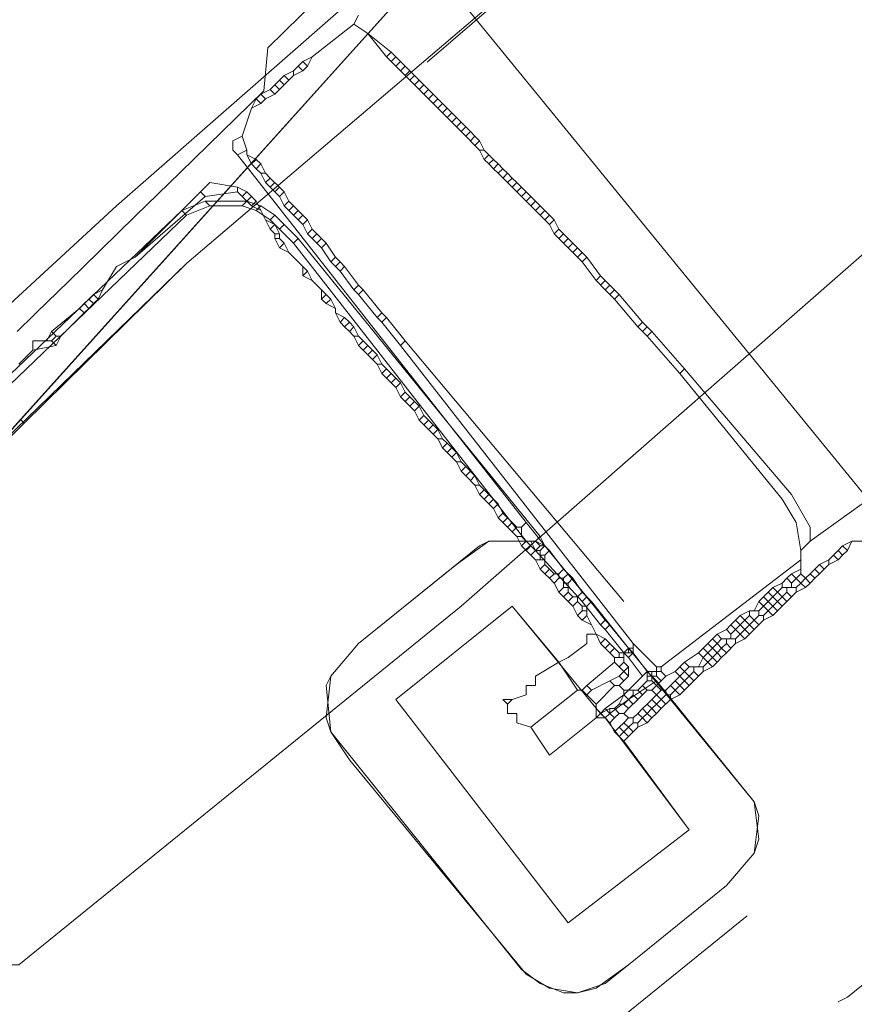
# Model space of a CAD drawing. Header units: metres. Extents: x 92810 to 93633, y 464687 to 465459.
# Tile 245 of 256: x 93341 to 93354, y 465153 to 465168. Entities that reach past the tile are written whole.
import ezdxf

# ---------------------------------------------------------------- set-up
doc = ezdxf.new("R2010")
doc.units = ezdxf.units.M
for name, color, linetype, lineweight, transparency in [('B-OI-KL-DATA_KPN-G', 90, 'SI_B_DATA_KPN', 18, 0.4), ('B-OI-KL-DATA_ZIGGO BV-G', 90, 'SI_B_DATA_ZIGGO', 18, 0.4), ('B-OI-KL-ET_LS_LIANDER-G', 190, 'SI_B_ET_LS_LIANDER', 18, 0.4), ('B-OI-KL-ET_MS_LIANDER-G', 130, 'SI_B_ET_MS_LIANDER', 18, 0.4), ('B-OI-KL-GAS_HD_LIANDER-G', 30, 'SI_B_GAS_HD_LIANDER', 18, 0.4), ('B-OI-KL-GAS_LD_LIANDER-G', 30, 'SI_B_GAS_LD_LIANDER', 18, 0.4), ('B-WE-KL-WATER-G', 170, 'KL-WATER-N', 18, 0.4), ('B-WE-KL-WATER_MANTELBUIS-G', 170, 'CONTINUOUS', 18, 0.4)]:
    doc.layers.add(name, color=color, linetype=linetype, lineweight=lineweight, transparency=transparency)
doc.styles.get("Standard").update_dxf_attribs({"font": 'isocp.shx'})
doc.linetypes.add('KL-WATER-N', pattern='A,7,-0.5,[168,NLCS.SHX,S=0.75,R=0,X=0.75,Y=0],-2', length=9.5)
doc.linetypes.add('SI_B_DATA_KPN', pattern='A,5,-2,["KPN",Standard,S=1.5,R=0,X=-0.51,Y=-0.75],-8', length=15)
doc.linetypes.add('SI_B_DATA_ZIGGO', pattern='A,5,-2,["ZIGGO",Standard,S=1.5,R=0,X=-0.51,Y=-0.75],-9', length=16)
doc.linetypes.add('SI_B_ET_LS_LIANDER', pattern='A,5,-2,["LI-LS",Standard,S=1.5,R=0,X=-0.51,Y=-0.75],-10', length=17)
doc.linetypes.add('SI_B_ET_MS_LIANDER', pattern='A,5,-2,["LI-MS",Standard,S=1.5,R=0,X=-0.51,Y=-0.75],-10', length=17)
doc.linetypes.add('SI_B_GAS_HD_LIANDER', pattern='A,5,-2,["LI-G-HD",Standard,S=1.5,R=0,X=-0.51,Y=-0.75],-11', length=18)
doc.linetypes.add('SI_B_GAS_LD_LIANDER', pattern='A,5,-2,["LI-G-LD",Standard,S=1.5,R=0,X=-0.51,Y=-0.75],-11', length=18)

msp = doc.modelspace()

# ---------------------------------------------------------------- linework, layer by layer
at = {"layer": 'B-OI-KL-DATA_KPN-G', "flags": 128}
for points in [[(93284.321, 465102.75), (93284.464, 465102.75), (93284.536, 465102.821), (93286.464, 465105.393), (93289.964, 465109.679), (93295.464, 465116.321), (93297.893, 465119.107), (93309.75, 465132.536), (93311.607, 465134.536), (93317.893, 465141.25), (93319.536, 465142.893), (93327.321, 465150.75), (93329.893, 465153.25), (93335.107, 465158.25), (93342.321, 465164.893), (93356.107, 465176.964), (93367.964, 465186.893)], [(93378.536, 465186.25), (93378.464, 465186.536), (93375.321, 465184.25), (93375.821, 465183.464), (93347.607, 465158.75), (93340.821, 465153.25), (93340.607, 465153.25), (93340.607, 465153.107), (93340.464, 465153.107)]]:
    msp.add_lwpolyline(points, dxfattribs=at)
at = {"layer": 'B-OI-KL-DATA_ZIGGO BV-G', "flags": 128}
for points in [[(93356.665, 465175.973), (93346.598, 465167.999), (93340.846, 465161.615)], [(93356.665, 465175.973), (93355.863, 465175.033), (93355.244, 465173.917), (93353.951, 465172.838), (93353.519, 465172.627), (93343.397, 465164.012), (93340.903, 465161.558)], [(93353.484, 465172.597), (93347.085, 465167.099)], [(93329.392, 465150.425), (93339.934, 465160.604), (93346.598, 465167.999)], [(93310.487, 465131.131), (93319.034, 465140.076), (93329.392, 465150.425), (93343.397, 465164.012)], [(93339.934, 465160.604), (93340.846, 465161.615)], [(93340.903, 465161.558), (93339.934, 465160.604)], [(93340.903, 465161.558), (93340.846, 465161.615)], [(93340.906, 465161.555), (93340.903, 465161.558)], [(93342.029, 465145.932), (93352, 465154)]]:
    msp.add_lwpolyline(points, dxfattribs=at)
at = {"layer": 'B-OI-KL-ET_LS_LIANDER-G'}
for p, q in [((93346.036, 465167.821), (93345.964, 465167.679)), ((93345.964, 465167.679), (93345.321, 465167.179)), ((93345.964, 465167.679), (93346.179, 465167.536)), ((93346.179, 465167.536), (93346.536, 465167.25)), ((93346.179, 465167.536), (93346.464, 465167.179)), ((93346.536, 465167.25), (93346.464, 465167.179)), ((93346.536, 465167.25), (93346.607, 465167.179)), ((93345.179, 465167.107), (93345.107, 465167.036)), ((93345.321, 465167.179), (93345.179, 465167.107)), ((93345.179, 465167.107), (93345.25, 465167.036)), ((93345.321, 465167.179), (93345.25, 465167.036)), ((93346.464, 465167.179), (93346.536, 465167.107)), ((93346.607, 465167.179), (93346.536, 465167.107)), ((93346.536, 465167.107), (93346.607, 465167.036)), ((93346.607, 465167.179), (93346.679, 465167.107)), ((93346.679, 465167.107), (93346.607, 465167.036)), ((93346.679, 465167.107), (93346.75, 465167.036)), ((93345.036, 465166.964), (93344.893, 465166.893)), ((93345.107, 465167.036), (93345.036, 465166.964)), ((93345.036, 465166.964), (93345.036, 465166.893)), ((93345.179, 465166.964), (93345.036, 465166.893)), ((93345.107, 465167.036), (93345.179, 465166.964)), ((93345.25, 465167.036), (93345.179, 465166.964)), ((93346.607, 465167.036), (93346.679, 465166.964)), ((93346.75, 465167.036), (93346.679, 465166.964)), ((93346.679, 465166.964), (93346.821, 465166.821)), ((93346.75, 465167.036), (93346.821, 465166.964)), ((93346.821, 465166.964), (93346.75, 465166.893)), ((93346.821, 465166.964), (93346.893, 465166.893)), ((93344.821, 465166.821), (93344.679, 465166.679)), ((93344.893, 465166.893), (93344.821, 465166.821)), ((93344.821, 465166.821), (93344.893, 465166.75)), ((93344.893, 465166.893), (93344.964, 465166.821)), ((93344.964, 465166.821), (93344.893, 465166.75)), ((93345.036, 465166.893), (93344.964, 465166.821)), ((93346.893, 465166.893), (93346.821, 465166.821)), ((93346.821, 465166.821), (93346.893, 465166.75)), ((93346.893, 465166.893), (93346.964, 465166.821)), ((93346.964, 465166.821), (93346.893, 465166.75)), ((93346.964, 465166.821), (93347.036, 465166.75)), ((93344.536, 465166.607), (93344.464, 465166.536)), ((93344.679, 465166.679), (93344.536, 465166.607)), ((93344.536, 465166.607), (93344.607, 465166.536)), ((93344.75, 465166.607), (93344.607, 465166.536)), ((93344.679, 465166.679), (93344.75, 465166.607)), ((93344.75, 465166.75), (93344.821, 465166.679)), ((93344.821, 465166.679), (93344.75, 465166.607)), ((93344.893, 465166.75), (93344.821, 465166.679)), ((93346.893, 465166.75), (93346.964, 465166.679)), ((93347.036, 465166.75), (93346.964, 465166.679)), ((93346.964, 465166.679), (93347.036, 465166.607)), ((93347.036, 465166.75), (93347.107, 465166.679)), ((93347.107, 465166.679), (93347.036, 465166.607)), ((93347.036, 465166.607), (93347.107, 465166.536)), ((93347.107, 465166.679), (93347.179, 465166.607)), ((93347.179, 465166.607), (93347.107, 465166.536)), ((93347.179, 465166.607), (93347.25, 465166.536)), ((93344.464, 465166.536), (93344.393, 465166.393)), ((93344.536, 465166.464), (93344.393, 465166.393)), ((93344.464, 465166.536), (93344.536, 465166.464)), ((93344.607, 465166.536), (93344.536, 465166.464)), ((93347.107, 465166.536), (93347.179, 465166.464)), ((93347.25, 465166.536), (93347.179, 465166.464)), ((93347.179, 465166.464), (93347.321, 465166.321)), ((93347.25, 465166.536), (93347.321, 465166.464)), ((93347.321, 465166.464), (93347.25, 465166.393)), ((93347.321, 465166.464), (93347.393, 465166.393)), ((93344.393, 465166.393), (93344.25, 465165.964)), ((93347.393, 465166.393), (93347.321, 465166.321)), ((93347.321, 465166.321), (93347.393, 465166.25)), ((93347.393, 465166.393), (93347.464, 465166.321)), ((93347.464, 465166.321), (93347.393, 465166.25)), ((93347.464, 465166.321), (93347.536, 465166.25)), ((93347.393, 465166.25), (93347.464, 465166.179)), ((93347.536, 465166.25), (93347.464, 465166.179)), ((93347.464, 465166.179), (93347.536, 465166.107)), ((93347.536, 465166.25), (93347.607, 465166.179)), ((93347.607, 465166.179), (93347.536, 465166.107)), ((93347.607, 465166.179), (93347.679, 465166.107)), ((93347.536, 465166.107), (93347.607, 465166.036)), ((93347.679, 465166.107), (93347.607, 465166.036)), ((93347.607, 465166.036), (93347.679, 465165.964)), ((93347.679, 465166.107), (93347.75, 465166.036)), ((93347.75, 465166.036), (93347.679, 465165.964)), ((93347.75, 465166.036), (93347.821, 465165.964)), ((93344.25, 465165.964), (93344.107, 465165.893)), ((93344.107, 465165.893), (93344.107, 465165.75)), ((93344.25, 465165.964), (93344.321, 465165.75)), ((93347.679, 465165.964), (93347.821, 465165.821)), ((93347.821, 465165.964), (93347.75, 465165.893)), ((93347.821, 465165.964), (93347.893, 465165.893)), ((93347.893, 465165.893), (93347.821, 465165.821)), ((93347.893, 465165.893), (93347.964, 465165.75)), ((93344.107, 465165.75), (93344.179, 465165.679)), ((93344.321, 465165.75), (93344.179, 465165.679)), ((93344.321, 465165.75), (93344.321, 465165.679)), ((93347.821, 465165.821), (93347.893, 465165.75)), ((93347.893, 465165.75), (93347.964, 465165.75)), ((93347.893, 465165.75), (93347.964, 465165.607)), ((93347.964, 465165.75), (93348.036, 465165.679)), ((93344.179, 465165.679), (93348.607, 465160.036)), ((93344.321, 465165.679), (93344.464, 465165.607)), ((93344.321, 465165.679), (93344.393, 465165.536)), ((93344.464, 465165.607), (93344.393, 465165.536)), ((93344.464, 465165.607), (93344.536, 465165.536)), ((93348.036, 465165.679), (93347.964, 465165.607)), ((93347.964, 465165.607), (93348.036, 465165.536)), ((93348.036, 465165.679), (93348.107, 465165.607)), ((93348.107, 465165.607), (93348.036, 465165.536)), ((93348.107, 465165.607), (93348.179, 465165.536)), ((93344.393, 465165.536), (93344.464, 465165.464)), ((93344.536, 465165.536), (93344.464, 465165.464)), ((93344.464, 465165.464), (93344.536, 465165.393)), ((93344.536, 465165.536), (93344.607, 465165.393)), ((93348.036, 465165.536), (93348.107, 465165.464)), ((93348.179, 465165.536), (93348.107, 465165.464)), ((93348.107, 465165.464), (93348.179, 465165.393)), ((93348.179, 465165.536), (93348.25, 465165.464)), ((93348.25, 465165.464), (93348.179, 465165.393)), ((93348.25, 465165.464), (93348.321, 465165.393)), ((93343.75, 465165.25), (93342.607, 465164.107)), ((93344.179, 465165.179), (93343.75, 465165.25)), ((93344.536, 465165.393), (93344.607, 465165.393)), ((93344.536, 465165.393), (93344.607, 465165.25)), ((93344.607, 465165.393), (93344.679, 465165.321)), ((93344.679, 465165.321), (93344.607, 465165.25)), ((93344.607, 465165.25), (93344.679, 465165.179)), ((93344.679, 465165.321), (93344.821, 465165.179)), ((93344.75, 465165.25), (93344.679, 465165.179)), ((93348.179, 465165.393), (93348.321, 465165.25)), ((93348.321, 465165.393), (93348.25, 465165.321)), ((93348.321, 465165.393), (93348.393, 465165.321)), ((93348.393, 465165.321), (93348.321, 465165.25)), ((93348.321, 465165.25), (93348.393, 465165.179)), ((93348.393, 465165.321), (93348.464, 465165.25)), ((93348.464, 465165.25), (93348.393, 465165.179)), ((93348.464, 465165.25), (93348.536, 465165.179)), ((93343.607, 465165.107), (93343.679, 465165.036)), ((93344.179, 465165.107), (93343.679, 465165.036)), ((93344.179, 465165.179), (93344.321, 465165.107)), ((93344.179, 465165.179), (93344.179, 465165.107)), ((93344.179, 465165.107), (93344.25, 465165.036)), ((93344.321, 465165.107), (93344.25, 465165.036)), ((93344.321, 465165.107), (93344.393, 465165.036)), ((93344.679, 465165.179), (93344.821, 465165.036)), ((93344.821, 465165.179), (93344.75, 465165.107)), ((93344.821, 465165.179), (93344.893, 465165.107)), ((93344.893, 465165.107), (93344.821, 465165.036)), ((93344.893, 465165.107), (93344.964, 465164.964)), ((93348.393, 465165.179), (93348.464, 465165.107)), ((93348.536, 465165.179), (93348.464, 465165.107)), ((93348.464, 465165.107), (93348.536, 465165.036)), ((93348.536, 465165.179), (93348.607, 465165.107)), ((93348.607, 465165.107), (93348.536, 465165.036)), ((93348.607, 465165.107), (93348.679, 465165.036)), ((93343.679, 465165.036), (93342.607, 465164.107)), ((93344.25, 465165.036), (93344.321, 465164.964)), ((93344.393, 465165.036), (93344.321, 465164.964)), ((93344.321, 465164.964), (93344.393, 465164.893)), ((93344.393, 465165.036), (93344.464, 465164.964)), ((93344.464, 465164.964), (93344.393, 465164.893)), ((93344.464, 465164.964), (93344.536, 465164.821)), ((93344.821, 465165.036), (93344.893, 465164.893)), ((93344.964, 465164.964), (93344.893, 465164.893)), ((93344.964, 465164.964), (93345.036, 465164.893)), ((93348.536, 465165.036), (93348.607, 465164.964)), ((93348.679, 465165.036), (93348.607, 465164.964)), ((93348.607, 465164.964), (93348.679, 465164.893)), ((93348.679, 465165.036), (93348.75, 465164.964)), ((93348.75, 465164.964), (93348.679, 465164.893)), ((93348.75, 465164.964), (93348.821, 465164.893)), ((93344.393, 465164.893), (93344.536, 465164.821)), ((93344.536, 465164.821), (93344.607, 465164.679)), ((93344.893, 465164.893), (93344.964, 465164.821)), ((93345.036, 465164.893), (93344.964, 465164.821)), ((93344.964, 465164.821), (93345.036, 465164.75)), ((93345.036, 465164.893), (93345.107, 465164.821)), ((93345.107, 465164.821), (93345.036, 465164.75)), ((93345.107, 465164.821), (93345.179, 465164.75)), ((93348.679, 465164.893), (93348.821, 465164.75)), ((93348.821, 465164.893), (93348.75, 465164.821)), ((93348.821, 465164.893), (93348.893, 465164.821)), ((93348.893, 465164.821), (93348.821, 465164.75)), ((93348.893, 465164.821), (93348.964, 465164.75)), ((93344.607, 465164.679), (93344.75, 465164.607)), ((93344.607, 465164.679), (93344.679, 465164.536)), ((93345.036, 465164.75), (93345.107, 465164.679)), ((93345.179, 465164.75), (93345.107, 465164.679)), ((93345.107, 465164.679), (93345.179, 465164.607)), ((93345.179, 465164.75), (93345.25, 465164.679)), ((93345.25, 465164.679), (93345.179, 465164.607)), ((93345.25, 465164.679), (93345.321, 465164.536)), ((93348.821, 465164.75), (93348.893, 465164.679)), ((93348.964, 465164.75), (93348.893, 465164.679)), ((93348.893, 465164.679), (93348.964, 465164.607)), ((93348.964, 465164.75), (93349.036, 465164.679)), ((93349.036, 465164.679), (93348.964, 465164.607)), ((93349.036, 465164.679), (93349.107, 465164.536)), ((93344.75, 465164.607), (93344.679, 465164.536)), ((93344.679, 465164.536), (93344.75, 465164.464)), ((93344.75, 465164.607), (93344.821, 465164.464)), ((93345.179, 465164.607), (93345.25, 465164.464)), ((93345.321, 465164.536), (93345.25, 465164.464)), ((93345.321, 465164.536), (93345.393, 465164.464)), ((93348.964, 465164.607), (93349.036, 465164.464)), ((93349.107, 465164.536), (93349.036, 465164.464)), ((93349.107, 465164.536), (93349.179, 465164.464)), ((93344.75, 465164.464), (93344.821, 465164.464)), ((93344.75, 465164.464), (93344.75, 465164.393)), ((93344.75, 465164.393), (93344.821, 465164.393)), ((93344.75, 465164.393), (93344.821, 465164.25)), ((93344.821, 465164.464), (93344.821, 465164.393)), ((93344.821, 465164.393), (93344.893, 465164.321)), ((93345.25, 465164.464), (93345.321, 465164.393)), ((93345.393, 465164.464), (93345.321, 465164.393)), ((93345.321, 465164.393), (93345.393, 465164.321)), ((93345.393, 465164.464), (93345.464, 465164.393)), ((93345.464, 465164.393), (93345.393, 465164.321)), ((93345.464, 465164.393), (93345.536, 465164.321)), ((93349.036, 465164.464), (93349.107, 465164.393)), ((93349.179, 465164.464), (93349.107, 465164.393)), ((93349.107, 465164.393), (93349.179, 465164.321)), ((93349.179, 465164.464), (93349.321, 465164.321)), ((93349.25, 465164.393), (93349.179, 465164.321)), ((93344.893, 465164.321), (93344.821, 465164.25)), ((93344.821, 465164.25), (93344.964, 465164.179)), ((93344.893, 465164.321), (93344.964, 465164.179)), ((93345.393, 465164.321), (93345.464, 465164.25)), ((93345.536, 465164.321), (93345.464, 465164.25)), ((93345.464, 465164.25), (93345.607, 465164.036)), ((93345.536, 465164.321), (93345.679, 465164.107)), ((93349.179, 465164.321), (93349.321, 465164.179)), ((93349.321, 465164.321), (93349.25, 465164.25)), ((93349.321, 465164.321), (93349.393, 465164.25)), ((93349.393, 465164.25), (93349.321, 465164.179)), ((93349.393, 465164.25), (93349.464, 465164.179)), ((93342.607, 465164.107), (93342.321, 465163.964)), ((93344.964, 465164.179), (93345.179, 465163.964)), ((93345.679, 465164.107), (93345.607, 465164.036)), ((93345.607, 465164.036), (93345.679, 465163.964)), ((93345.679, 465164.107), (93345.75, 465164.036)), ((93345.75, 465164.036), (93345.679, 465163.964)), ((93345.75, 465164.036), (93345.821, 465163.964)), ((93349.321, 465164.179), (93349.393, 465164.107)), ((93349.464, 465164.179), (93349.393, 465164.107)), ((93349.393, 465164.107), (93349.464, 465164.036)), ((93349.464, 465164.179), (93349.536, 465164.107)), ((93349.536, 465164.107), (93349.464, 465164.036)), ((93349.464, 465164.036), (93349.679, 465163.75)), ((93349.536, 465164.107), (93349.75, 465163.821)), ((93342.321, 465163.964), (93342.107, 465163.607)), ((93345.179, 465163.964), (93345.25, 465163.893)), ((93345.179, 465163.964), (93345.179, 465163.821)), ((93345.25, 465163.893), (93345.179, 465163.821)), ((93345.25, 465163.893), (93345.321, 465163.75)), ((93345.679, 465163.964), (93345.75, 465163.893)), ((93345.821, 465163.964), (93345.75, 465163.893)), ((93345.75, 465163.893), (93345.964, 465163.607)), ((93345.821, 465163.964), (93346.036, 465163.679)), ((93345.179, 465163.821), (93345.321, 465163.75)), ((93345.321, 465163.75), (93345.536, 465163.536)), ((93349.75, 465163.821), (93349.679, 465163.75)), ((93349.679, 465163.75), (93349.821, 465163.607)), ((93349.75, 465163.821), (93349.821, 465163.75)), ((93349.821, 465163.75), (93349.75, 465163.679)), ((93349.821, 465163.75), (93349.893, 465163.679)), ((93342.107, 465163.607), (93341.964, 465163.536)), ((93342.107, 465163.607), (93342.036, 465163.464)), ((93345.464, 465163.607), (93345.464, 465163.464)), ((93346.036, 465163.679), (93345.964, 465163.607)), ((93345.964, 465163.607), (93346.036, 465163.536)), ((93346.036, 465163.679), (93346.107, 465163.607)), ((93346.107, 465163.607), (93346.036, 465163.536)), ((93346.107, 465163.607), (93346.393, 465163.25)), ((93349.893, 465163.679), (93349.821, 465163.607)), ((93349.821, 465163.607), (93349.893, 465163.536)), ((93349.893, 465163.679), (93349.964, 465163.607)), ((93349.964, 465163.607), (93349.893, 465163.536)), ((93349.964, 465163.607), (93350.036, 465163.536)), ((93341.893, 465163.464), (93341.821, 465163.393)), ((93341.964, 465163.536), (93341.893, 465163.464)), ((93341.893, 465163.464), (93341.964, 465163.393)), ((93341.964, 465163.536), (93342.036, 465163.464)), ((93342.036, 465163.464), (93341.964, 465163.393)), ((93345.536, 465163.536), (93345.464, 465163.464)), ((93345.464, 465163.464), (93345.536, 465163.393)), ((93345.536, 465163.536), (93345.607, 465163.464)), ((93345.607, 465163.464), (93345.536, 465163.393)), ((93345.607, 465163.464), (93345.679, 465163.321)), ((93346.036, 465163.536), (93346.321, 465163.179)), ((93349.893, 465163.536), (93349.964, 465163.464)), ((93350.036, 465163.536), (93349.964, 465163.464)), ((93349.964, 465163.464), (93350.321, 465163.036)), ((93350.036, 465163.536), (93350.393, 465163.107)), ((93341.75, 465163.321), (93341.321, 465162.964)), ((93341.821, 465163.393), (93341.75, 465163.321)), ((93341.75, 465163.321), (93341.821, 465163.25)), ((93341.821, 465163.393), (93341.893, 465163.321)), ((93341.893, 465163.321), (93341.821, 465163.25)), ((93341.964, 465163.393), (93341.893, 465163.321)), ((93345.536, 465163.393), (93345.679, 465163.321)), ((93345.679, 465163.321), (93345.679, 465163.25)), ((93341.821, 465163.25), (93341.464, 465162.893)), ((93345.679, 465163.25), (93345.821, 465163.179)), ((93345.679, 465163.25), (93345.75, 465163.107)), ((93345.821, 465163.179), (93345.75, 465163.107)), ((93345.821, 465163.179), (93345.893, 465163.107)), ((93346.393, 465163.25), (93346.321, 465163.179)), ((93346.321, 465163.179), (93346.393, 465163.107)), ((93346.393, 465163.25), (93346.464, 465163.179)), ((93346.464, 465163.179), (93346.393, 465163.107)), ((93346.464, 465163.179), (93346.75, 465162.821)), ((93345.75, 465163.107), (93345.821, 465163.036)), ((93345.893, 465163.107), (93345.821, 465163.036)), ((93345.821, 465163.036), (93345.893, 465162.964)), ((93345.893, 465163.107), (93345.964, 465163.036)), ((93345.964, 465163.036), (93345.893, 465162.964)), ((93345.964, 465163.036), (93346.036, 465162.893)), ((93346.393, 465163.107), (93346.679, 465162.75)), ((93350.393, 465163.107), (93350.321, 465163.036)), ((93350.321, 465163.036), (93350.393, 465162.964)), ((93350.393, 465163.107), (93350.464, 465163.036)), ((93350.464, 465163.036), (93350.393, 465162.964)), ((93350.464, 465163.036), (93350.536, 465162.964)), ((93341.321, 465162.964), (93341.25, 465162.821)), ((93341.321, 465162.964), (93341.393, 465162.893)), ((93341.393, 465162.893), (93341.321, 465162.821)), ((93341.393, 465162.893), (93341.464, 465162.893)), ((93341.464, 465162.893), (93341.393, 465162.75)), ((93345.893, 465162.964), (93345.964, 465162.893)), ((93345.964, 465162.893), (93346.036, 465162.893)), ((93345.964, 465162.893), (93346.036, 465162.75)), ((93346.036, 465162.893), (93346.107, 465162.821)), ((93350.393, 465162.964), (93350.464, 465162.893)), ((93350.536, 465162.964), (93350.464, 465162.893)), ((93350.464, 465162.893), (93350.964, 465162.321)), ((93350.536, 465162.964), (93351.036, 465162.393)), ((93341.036, 465162.679), (93340.821, 465162.464)), ((93341.321, 465162.821), (93341.036, 465162.821)), ((93341.036, 465162.821), (93341.036, 465162.679)), ((93341.393, 465162.75), (93341.036, 465162.679)), ((93341.321, 465162.821), (93341.393, 465162.75)), ((93346.107, 465162.821), (93346.036, 465162.75)), ((93346.036, 465162.75), (93346.107, 465162.679)), ((93346.107, 465162.821), (93346.179, 465162.75)), ((93346.179, 465162.75), (93346.107, 465162.679)), ((93346.107, 465162.679), (93346.179, 465162.607)), ((93346.179, 465162.75), (93346.321, 465162.607)), ((93346.25, 465162.679), (93346.179, 465162.607)), ((93346.75, 465162.821), (93346.679, 465162.75)), ((93346.679, 465162.75), (93350.25, 465158.179)), ((93346.75, 465162.821), (93350.107, 465158.821)), ((93346.179, 465162.607), (93346.25, 465162.536)), ((93346.321, 465162.607), (93346.25, 465162.536)), ((93346.25, 465162.536), (93346.321, 465162.464)), ((93346.321, 465162.607), (93346.393, 465162.464)), ((93346.321, 465162.464), (93346.393, 465162.464)), ((93346.321, 465162.464), (93346.393, 465162.321)), ((93346.393, 465162.464), (93346.464, 465162.393)), ((93346.464, 465162.393), (93346.393, 465162.321)), ((93346.464, 465162.393), (93346.536, 465162.321)), ((93351.036, 465162.393), (93350.964, 465162.321)), ((93351.036, 465162.393), (93352.679, 465160.464)), ((93346.393, 465162.321), (93346.464, 465162.25)), ((93346.536, 465162.321), (93346.464, 465162.25)), ((93346.464, 465162.25), (93346.536, 465162.179)), ((93346.536, 465162.321), (93346.607, 465162.25)), ((93346.607, 465162.25), (93346.536, 465162.179)), ((93346.607, 465162.25), (93346.679, 465162.179)), ((93350.964, 465162.321), (93352.536, 465160.393)), ((93346.536, 465162.179), (93346.607, 465162.107)), ((93346.679, 465162.179), (93346.607, 465162.107)), ((93346.607, 465162.107), (93346.679, 465161.964)), ((93346.679, 465162.179), (93346.75, 465162.036)), ((93346.75, 465162.036), (93346.679, 465161.964)), ((93346.679, 465161.964), (93346.821, 465161.821)), ((93346.75, 465162.036), (93346.821, 465161.964)), ((93346.821, 465161.964), (93346.75, 465161.893)), ((93346.821, 465161.964), (93346.893, 465161.893)), ((93346.893, 465161.893), (93346.821, 465161.821)), ((93346.821, 465161.821), (93346.893, 465161.75)), ((93346.893, 465161.893), (93346.964, 465161.821)), ((93346.964, 465161.821), (93346.893, 465161.75)), ((93346.964, 465161.821), (93347.036, 465161.679)), ((93346.893, 465161.75), (93346.964, 465161.607)), ((93347.036, 465161.679), (93346.964, 465161.607)), ((93347.036, 465161.679), (93347.107, 465161.607)), ((93346.964, 465161.607), (93347.036, 465161.536)), ((93347.107, 465161.607), (93347.036, 465161.536)), ((93347.036, 465161.536), (93347.107, 465161.464)), ((93347.107, 465161.607), (93347.179, 465161.536)), ((93347.179, 465161.536), (93347.107, 465161.464)), ((93347.179, 465161.536), (93347.25, 465161.464)), ((93347.107, 465161.464), (93347.179, 465161.393)), ((93347.25, 465161.464), (93347.179, 465161.393)), ((93347.179, 465161.393), (93347.25, 465161.321)), ((93347.25, 465161.464), (93347.321, 465161.321)), ((93347.25, 465161.321), (93347.321, 465161.321)), ((93347.25, 465161.321), (93347.321, 465161.179)), ((93347.321, 465161.321), (93347.393, 465161.25)), ((93347.393, 465161.25), (93347.321, 465161.179)), ((93347.321, 465161.179), (93347.393, 465161.107)), ((93347.393, 465161.25), (93347.464, 465161.179)), ((93347.464, 465161.179), (93347.393, 465161.107)), ((93347.464, 465161.179), (93347.536, 465161.107)), ((93347.393, 465161.107), (93347.464, 465161.036)), ((93347.536, 465161.107), (93347.464, 465161.036)), ((93347.464, 465161.036), (93347.536, 465160.964)), ((93347.536, 465161.107), (93347.607, 465160.964)), ((93347.536, 465160.964), (93347.607, 465160.964)), ((93347.536, 465160.964), (93347.607, 465160.821)), ((93347.607, 465160.964), (93347.679, 465160.893)), ((93347.679, 465160.893), (93347.607, 465160.821)), ((93347.679, 465160.893), (93347.821, 465160.75)), ((93347.607, 465160.821), (93347.679, 465160.75)), ((93347.75, 465160.821), (93347.679, 465160.75)), ((93347.679, 465160.75), (93347.821, 465160.607)), ((93347.821, 465160.75), (93347.75, 465160.679)), ((93347.821, 465160.75), (93347.893, 465160.607)), ((93347.821, 465160.607), (93347.893, 465160.607)), ((93347.821, 465160.607), (93347.893, 465160.464)), ((93347.893, 465160.607), (93347.964, 465160.536)), ((93347.964, 465160.536), (93347.893, 465160.464)), ((93347.893, 465160.464), (93347.964, 465160.393)), ((93347.964, 465160.536), (93348.036, 465160.464)), ((93348.036, 465160.464), (93347.964, 465160.393)), ((93348.036, 465160.464), (93348.107, 465160.393)), ((93352.679, 465160.464), (93352.964, 465159.964)), ((93352.964, 465159.75), (93353.964, 465160.464)), ((93347.964, 465160.393), (93348.036, 465160.321)), ((93348.107, 465160.393), (93348.036, 465160.321)), ((93348.036, 465160.321), (93348.107, 465160.25)), ((93348.107, 465160.393), (93348.179, 465160.321)), ((93348.179, 465160.321), (93348.107, 465160.25)), ((93348.179, 465160.321), (93348.25, 465160.179)), ((93352.536, 465160.393), (93352.75, 465160.036)), ((93348.107, 465160.25), (93348.179, 465160.107)), ((93348.25, 465160.179), (93348.179, 465160.107)), ((93348.25, 465160.179), (93348.321, 465160.107)), ((93348.179, 465160.107), (93348.25, 465160.036)), ((93348.321, 465160.107), (93348.25, 465160.036)), ((93348.25, 465160.036), (93348.321, 465159.964)), ((93348.321, 465160.107), (93348.393, 465160.036)), ((93348.393, 465160.036), (93348.321, 465159.964)), ((93348.321, 465159.964), (93348.393, 465159.893)), ((93348.393, 465160.036), (93348.464, 465159.964)), ((93348.464, 465159.964), (93348.393, 465159.893)), ((93348.464, 465159.964), (93348.536, 465159.964)), ((93348.607, 465160.036), (93348.536, 465159.964)), ((93348.536, 465159.964), (93348.536, 465159.821)), ((93348.607, 465160.036), (93348.893, 465159.679)), ((93352.75, 465160.036), (93352.821, 465159.607)), ((93352.964, 465159.964), (93352.964, 465159.75)), ((93348.393, 465159.893), (93348.464, 465159.821)), ((93348.464, 465159.821), (93348.536, 465159.821)), ((93348.464, 465159.821), (93348.536, 465159.679)), ((93348.536, 465159.821), (93348.607, 465159.75)), ((93348.607, 465159.75), (93348.536, 465159.679)), ((93348.536, 465159.679), (93348.607, 465159.607)), ((93348.607, 465159.75), (93348.679, 465159.679)), ((93348.679, 465159.679), (93348.607, 465159.607)), ((93348.679, 465159.679), (93348.75, 465159.607)), ((93348.893, 465159.679), (93348.821, 465159.607)), ((93348.893, 465159.679), (93348.964, 465159.607)), ((93352.964, 465159.75), (93352.821, 465159.607)), ((93353.464, 465159.679), (93353.393, 465159.607)), ((93353.607, 465159.75), (93353.464, 465159.679)), ((93353.464, 465159.679), (93353.536, 465159.607)), ((93353.607, 465159.75), (93353.536, 465159.607)), ((93353.607, 465159.75), (93354.107, 465159.75)), ((93348.607, 465159.607), (93348.679, 465159.536)), ((93348.75, 465159.607), (93348.679, 465159.536)), ((93348.679, 465159.536), (93348.75, 465159.464)), ((93348.75, 465159.607), (93348.821, 465159.607)), ((93348.821, 465159.607), (93348.821, 465159.464)), ((93348.821, 465159.536), (93348.893, 465159.536)), ((93348.964, 465159.607), (93348.893, 465159.536)), ((93348.893, 465159.536), (93348.893, 465159.393)), ((93348.964, 465159.607), (93349.179, 465159.321)), ((93352.821, 465159.607), (93352.821, 465159.25)), ((93353.321, 465159.536), (93353.25, 465159.464)), ((93353.393, 465159.607), (93353.321, 465159.536)), ((93353.321, 465159.536), (93353.393, 465159.464)), ((93353.393, 465159.607), (93353.464, 465159.536)), ((93353.464, 465159.536), (93353.393, 465159.464)), ((93353.536, 465159.607), (93353.464, 465159.536)), ((93348.75, 465159.464), (93348.893, 465159.464)), ((93348.75, 465159.464), (93348.821, 465159.321)), ((93348.893, 465159.393), (93348.821, 465159.321)), ((93348.893, 465159.393), (93348.964, 465159.321)), ((93352.821, 465159.464), (93350.679, 465157.821)), ((93353.107, 465159.393), (93353.036, 465159.321)), ((93353.25, 465159.464), (93353.107, 465159.393)), ((93353.107, 465159.393), (93353.179, 465159.321)), ((93353.25, 465159.393), (93353.179, 465159.321)), ((93353.25, 465159.464), (93353.25, 465159.393)), ((93353.393, 465159.464), (93353.25, 465159.393)), ((93348.821, 465159.321), (93348.893, 465159.25)), ((93348.964, 465159.321), (93348.893, 465159.25)), ((93348.893, 465159.25), (93348.964, 465159.179)), ((93348.964, 465159.321), (93349.036, 465159.25)), ((93349.036, 465159.25), (93348.964, 465159.179)), ((93349.036, 465159.25), (93349.107, 465159.25)), ((93349.179, 465159.321), (93349.107, 465159.25)), ((93349.107, 465159.25), (93349.107, 465159.179)), ((93349.179, 465159.321), (93349.321, 465159.179)), ((93349.25, 465159.25), (93349.179, 465159.179)), ((93352.679, 465159.25), (93352.607, 465159.179)), ((93352.821, 465159.321), (93352.679, 465159.25)), ((93352.679, 465159.25), (93352.821, 465159.107)), ((93352.821, 465159.25), (93352.679, 465159.107)), ((93352.821, 465159.25), (93352.893, 465159.179)), ((93352.964, 465159.25), (93352.893, 465159.179)), ((93353.036, 465159.321), (93352.964, 465159.25)), ((93352.964, 465159.25), (93353.036, 465159.179)), ((93353.036, 465159.321), (93353.107, 465159.25)), ((93353.107, 465159.25), (93353.036, 465159.179)), ((93353.179, 465159.321), (93353.107, 465159.25)), ((93348.964, 465159.179), (93349.036, 465159.107)), ((93349.107, 465159.179), (93349.036, 465159.107)), ((93349.036, 465159.107), (93349.107, 465158.964)), ((93349.107, 465159.179), (93349.179, 465159.179)), ((93349.179, 465159.179), (93349.179, 465159.036)), ((93349.179, 465159.107), (93349.25, 465159.107)), ((93349.321, 465159.179), (93349.25, 465159.107)), ((93349.25, 465159.107), (93349.25, 465158.964)), ((93349.321, 465159.179), (93349.464, 465158.964)), ((93352.536, 465159.107), (93352.393, 465159.036)), ((93352.607, 465159.179), (93352.536, 465159.107)), ((93352.536, 465159.107), (93352.536, 465159.036)), ((93352.607, 465159.179), (93352.679, 465159.107)), ((93352.679, 465159.107), (93352.679, 465159.036)), ((93352.821, 465159.107), (93352.75, 465159.036)), ((93352.893, 465159.179), (93352.821, 465159.107)), ((93352.821, 465159.107), (93352.893, 465159.036)), ((93352.893, 465159.179), (93352.964, 465159.107)), ((93352.964, 465159.107), (93352.893, 465159.036)), ((93353.036, 465159.179), (93352.964, 465159.107)), ((93349.179, 465159.036), (93349.107, 465158.964)), ((93349.107, 465158.964), (93349.179, 465158.893)), ((93349.179, 465159.036), (93349.25, 465159.036)), ((93349.25, 465158.964), (93349.179, 465158.893)), ((93349.25, 465158.964), (93349.321, 465158.893)), ((93349.464, 465158.964), (93349.393, 465158.893)), ((93349.464, 465158.964), (93349.607, 465158.821)), ((93352.321, 465158.964), (93352.179, 465158.821)), ((93352.393, 465159.036), (93352.321, 465158.964)), ((93352.321, 465158.964), (93352.393, 465158.893)), ((93352.393, 465159.036), (93352.464, 465158.964)), ((93352.464, 465158.964), (93352.393, 465158.893)), ((93352.536, 465159.036), (93352.464, 465158.964)), ((93352.464, 465158.964), (93352.536, 465158.893)), ((93352.536, 465159.036), (93352.75, 465159.036)), ((93352.607, 465158.964), (93352.536, 465158.893)), ((93352.607, 465159.036), (93352.607, 465158.964)), ((93352.607, 465158.964), (93352.679, 465158.893)), ((93352.75, 465158.964), (93352.679, 465158.893)), ((93352.75, 465159.036), (93352.75, 465158.964)), ((93352.893, 465159.036), (93352.75, 465158.964)), ((93346.607, 465157.321), (93348.393, 465158.75)), ((93348.393, 465158.75), (93349.107, 465157.893)), ((93349.179, 465158.893), (93349.321, 465158.75)), ((93349.321, 465158.893), (93349.25, 465158.821)), ((93349.321, 465158.893), (93349.393, 465158.893)), ((93349.393, 465158.821), (93349.321, 465158.75)), ((93349.321, 465158.75), (93349.393, 465158.607)), ((93349.393, 465158.893), (93349.393, 465158.821)), ((93349.393, 465158.821), (93349.464, 465158.75)), ((93349.464, 465158.75), (93349.536, 465158.75)), ((93349.464, 465158.75), (93349.464, 465158.679)), ((93349.607, 465158.821), (93349.536, 465158.75)), ((93349.536, 465158.75), (93349.536, 465158.607)), ((93349.607, 465158.821), (93350.179, 465158.107)), ((93352.179, 465158.821), (93352.107, 465158.679)), ((93352.179, 465158.821), (93352.321, 465158.679)), ((93352.321, 465158.821), (93352.179, 465158.679)), ((93352.25, 465158.893), (93352.321, 465158.821)), ((93352.393, 465158.893), (93352.321, 465158.821)), ((93352.321, 465158.821), (93352.393, 465158.75)), ((93352.393, 465158.75), (93352.321, 465158.679)), ((93352.393, 465158.893), (93352.464, 465158.821)), ((93352.464, 465158.821), (93352.393, 465158.75)), ((93352.393, 465158.75), (93352.464, 465158.679)), ((93352.536, 465158.893), (93352.464, 465158.821)), ((93352.464, 465158.821), (93352.536, 465158.75)), ((93352.536, 465158.75), (93352.464, 465158.679)), ((93352.536, 465158.893), (93352.607, 465158.821)), ((93352.607, 465158.821), (93352.536, 465158.75)), ((93352.679, 465158.893), (93352.607, 465158.821)), ((93349.464, 465158.679), (93349.393, 465158.607)), ((93349.393, 465158.607), (93349.464, 465158.536)), ((93349.464, 465158.679), (93349.536, 465158.679)), ((93349.536, 465158.607), (93349.464, 465158.536)), ((93349.536, 465158.607), (93349.607, 465158.464)), ((93351.893, 465158.607), (93351.821, 465158.536)), ((93352.036, 465158.679), (93351.893, 465158.607)), ((93351.893, 465158.607), (93351.964, 465158.536)), ((93352.036, 465158.607), (93351.964, 465158.536)), ((93352.036, 465158.679), (93352.179, 465158.679)), ((93352.036, 465158.679), (93352.036, 465158.607)), ((93352.036, 465158.607), (93352.107, 465158.536)), ((93352.179, 465158.607), (93352.107, 465158.536)), ((93352.179, 465158.679), (93352.179, 465158.607)), ((93352.179, 465158.607), (93352.25, 465158.607)), ((93352.321, 465158.679), (93352.25, 465158.607)), ((93352.25, 465158.607), (93352.25, 465158.536)), ((93352.393, 465158.607), (93352.25, 465158.536)), ((93352.321, 465158.679), (93352.393, 465158.607)), ((93352.464, 465158.679), (93352.393, 465158.607)), ((93349.464, 465158.536), (93349.607, 465158.464)), ((93349.607, 465158.464), (93349.679, 465158.321)), ((93351.75, 465158.464), (93351.679, 465158.393)), ((93351.821, 465158.536), (93351.75, 465158.464)), ((93351.75, 465158.464), (93351.821, 465158.393)), ((93351.821, 465158.536), (93351.893, 465158.464)), ((93351.893, 465158.464), (93351.821, 465158.393)), ((93351.964, 465158.536), (93351.893, 465158.464)), ((93351.893, 465158.464), (93351.964, 465158.393)), ((93351.964, 465158.536), (93352.036, 465158.464)), ((93352.036, 465158.464), (93351.964, 465158.393)), ((93352.107, 465158.536), (93352.036, 465158.464)), ((93352.036, 465158.464), (93352.107, 465158.393)), ((93352.107, 465158.536), (93352.179, 465158.464)), ((93352.179, 465158.464), (93352.107, 465158.393)), ((93352.25, 465158.536), (93352.179, 465158.464)), ((93349.679, 465158.321), (93349.536, 465158.321)), ((93349.536, 465158.321), (93349.536, 465158.179)), ((93349.679, 465158.321), (93349.821, 465158.25)), ((93349.679, 465158.321), (93349.75, 465158.179)), ((93351.536, 465158.321), (93351.464, 465158.25)), ((93351.679, 465158.393), (93351.536, 465158.321)), ((93351.536, 465158.321), (93351.607, 465158.25)), ((93351.679, 465158.393), (93351.75, 465158.321)), ((93351.821, 465158.393), (93351.75, 465158.321)), ((93351.75, 465158.321), (93351.75, 465158.25)), ((93351.821, 465158.393), (93351.893, 465158.321)), ((93351.893, 465158.321), (93351.821, 465158.25)), ((93351.964, 465158.393), (93351.893, 465158.321)), ((93351.893, 465158.321), (93351.964, 465158.25)), ((93351.964, 465158.393), (93352.036, 465158.321)), ((93352.036, 465158.321), (93351.964, 465158.25)), ((93352.107, 465158.393), (93352.036, 465158.321)), ((93349.536, 465158.179), (93349.25, 465157.964)), ((93349.821, 465158.25), (93349.75, 465158.179)), ((93349.75, 465158.179), (93349.821, 465158.107)), ((93349.821, 465158.25), (93349.893, 465158.179)), ((93349.893, 465158.179), (93349.821, 465158.107)), ((93349.893, 465158.179), (93349.964, 465158.107)), ((93350.25, 465158.179), (93350.607, 465157.821)), ((93350.25, 465158.179), (93350.25, 465158.036)), ((93351.393, 465158.179), (93351.321, 465158.107)), ((93351.464, 465158.25), (93351.393, 465158.179)), ((93351.393, 465158.179), (93351.464, 465158.107)), ((93351.464, 465158.25), (93351.536, 465158.179)), ((93351.536, 465158.179), (93351.464, 465158.107)), ((93351.607, 465158.25), (93351.536, 465158.179)), ((93351.536, 465158.179), (93351.607, 465158.107)), ((93351.607, 465158.25), (93351.821, 465158.25)), ((93351.679, 465158.179), (93351.607, 465158.107)), ((93351.679, 465158.25), (93351.679, 465158.179)), ((93351.679, 465158.179), (93351.75, 465158.107)), ((93351.821, 465158.179), (93351.679, 465158.036)), ((93351.821, 465158.25), (93351.821, 465158.179)), ((93351.964, 465158.25), (93351.821, 465158.179)), ((93349.821, 465158.107), (93349.893, 465158.036)), ((93349.964, 465158.107), (93349.893, 465158.036)), ((93349.893, 465158.036), (93349.964, 465157.964)), ((93349.964, 465158.107), (93350.036, 465158.036)), ((93350.036, 465158.036), (93350.25, 465158.036)), ((93350.036, 465158.036), (93350.036, 465157.964)), ((93350.107, 465158.036), (93350.107, 465157.893)), ((93350.179, 465158.107), (93350.25, 465158.107)), ((93350.179, 465158.107), (93350.179, 465158.036)), ((93350.25, 465158.036), (93350.464, 465157.75)), ((93351.25, 465158.036), (93351.036, 465157.893)), ((93351.321, 465158.107), (93351.25, 465158.036)), ((93351.25, 465158.036), (93351.321, 465157.964)), ((93351.321, 465158.107), (93351.393, 465158.036)), ((93351.393, 465158.036), (93351.321, 465157.964)), ((93351.464, 465158.107), (93351.393, 465158.036)), ((93351.393, 465158.036), (93351.464, 465157.964)), ((93351.464, 465158.107), (93351.536, 465158.036)), ((93351.536, 465158.036), (93351.464, 465157.964)), ((93351.607, 465158.107), (93351.536, 465158.036)), ((93351.536, 465158.036), (93351.607, 465157.964)), ((93351.607, 465158.107), (93351.679, 465158.036)), ((93351.679, 465158.036), (93351.607, 465157.964)), ((93349.107, 465157.893), (93348.75, 465157.679)), ((93349.25, 465157.964), (93349.107, 465157.893)), ((93349.107, 465157.893), (93349.393, 465157.464)), ((93349.964, 465157.893), (93349.536, 465157.536)), ((93349.964, 465157.964), (93350.107, 465157.964)), ((93349.964, 465157.964), (93349.964, 465157.893)), ((93349.964, 465157.893), (93350.036, 465157.821)), ((93350.107, 465157.893), (93350.036, 465157.821)), ((93350.107, 465157.893), (93350.179, 465157.821)), ((93351.036, 465157.893), (93350.964, 465157.821)), ((93351.036, 465157.893), (93351.107, 465157.821)), ((93351.321, 465157.964), (93351.25, 465157.821)), ((93351.321, 465157.964), (93351.393, 465157.893)), ((93351.393, 465157.893), (93351.321, 465157.821)), ((93351.464, 465157.964), (93351.393, 465157.893)), ((93351.393, 465157.893), (93351.464, 465157.821)), ((93351.464, 465157.964), (93351.536, 465157.893)), ((93351.536, 465157.893), (93351.464, 465157.821)), ((93351.607, 465157.964), (93351.536, 465157.893)), ((93350.036, 465157.821), (93350.107, 465157.75)), ((93350.107, 465157.75), (93350.036, 465157.679)), ((93350.179, 465157.821), (93350.107, 465157.75)), ((93350.107, 465157.75), (93350.179, 465157.679)), ((93350.179, 465157.821), (93350.179, 465157.679)), ((93350.464, 465157.75), (93350.679, 465157.75)), ((93350.464, 465157.75), (93350.464, 465157.607)), ((93350.536, 465157.75), (93350.536, 465157.607)), ((93350.607, 465157.821), (93350.679, 465157.821)), ((93350.607, 465157.821), (93350.607, 465157.679)), ((93350.679, 465157.821), (93350.679, 465157.75)), ((93350.679, 465157.75), (93350.75, 465157.679)), ((93350.893, 465157.75), (93350.75, 465157.679)), ((93350.964, 465157.821), (93350.893, 465157.75)), ((93350.893, 465157.75), (93350.964, 465157.679)), ((93350.964, 465157.821), (93351.036, 465157.75)), ((93351.036, 465157.75), (93350.964, 465157.679)), ((93351.107, 465157.821), (93351.036, 465157.75)), ((93351.036, 465157.75), (93351.107, 465157.679)), ((93351.107, 465157.821), (93351.321, 465157.821)), ((93351.179, 465157.75), (93351.107, 465157.679)), ((93351.179, 465157.821), (93351.179, 465157.75)), ((93351.179, 465157.75), (93351.25, 465157.679)), ((93351.321, 465157.75), (93351.179, 465157.607)), ((93351.321, 465157.821), (93351.321, 465157.75)), ((93351.464, 465157.821), (93351.321, 465157.75)), ((93348.75, 465157.679), (93348.75, 465157.536)), ((93349.893, 465157.607), (93349.607, 465157.464)), ((93350.036, 465157.679), (93349.893, 465157.607)), ((93349.893, 465157.607), (93349.964, 465157.536)), ((93350.036, 465157.679), (93350.107, 465157.607)), ((93350.107, 465157.607), (93350.036, 465157.536)), ((93350.179, 465157.679), (93350.107, 465157.607)), ((93350.464, 465157.607), (93350.393, 465157.536)), ((93350.464, 465157.679), (93350.607, 465157.679)), ((93350.464, 465157.607), (93350.536, 465157.607)), ((93350.536, 465157.607), (93350.607, 465157.536)), ((93350.607, 465157.679), (93350.679, 465157.607)), ((93350.679, 465157.607), (93350.607, 465157.536)), ((93350.75, 465157.679), (93350.679, 465157.607)), ((93350.893, 465157.607), (93350.821, 465157.536)), ((93350.964, 465157.679), (93350.893, 465157.607)), ((93350.893, 465157.607), (93350.964, 465157.536)), ((93350.964, 465157.679), (93351.036, 465157.607)), ((93351.036, 465157.607), (93350.964, 465157.536)), ((93351.107, 465157.679), (93351.036, 465157.607)), ((93351.036, 465157.607), (93351.107, 465157.536)), ((93351.107, 465157.679), (93351.179, 465157.607)), ((93351.179, 465157.607), (93351.107, 465157.536)), ((93348.607, 465157.393), (93348.393, 465157.321)), ((93348.75, 465157.536), (93348.607, 465157.536)), ((93348.607, 465157.536), (93348.607, 465157.393)), ((93349.393, 465157.464), (93348.679, 465156.893)), ((93349.393, 465157.464), (93349.464, 465157.464)), ((93349.536, 465157.536), (93349.464, 465157.464)), ((93349.464, 465157.464), (93349.679, 465157.25)), ((93349.536, 465157.536), (93349.607, 465157.464)), ((93349.607, 465157.464), (93349.536, 465157.393)), ((93349.964, 465157.536), (93349.679, 465157.25)), ((93349.964, 465157.536), (93350.036, 465157.536)), ((93350.036, 465157.536), (93350.107, 465157.464)), ((93350.107, 465157.393), (93350.036, 465157.25)), ((93350.107, 465157.464), (93350.321, 465157.464)), ((93350.107, 465157.464), (93350.107, 465157.393)), ((93350.107, 465157.393), (93350.179, 465157.321)), ((93350.25, 465157.393), (93350.179, 465157.321)), ((93350.25, 465157.464), (93350.25, 465157.393)), ((93350.25, 465157.393), (93350.321, 465157.321)), ((93350.393, 465157.536), (93350.321, 465157.464)), ((93350.321, 465157.464), (93350.393, 465157.393)), ((93350.393, 465157.393), (93350.321, 465157.321)), ((93350.393, 465157.536), (93350.464, 465157.464)), ((93350.464, 465157.464), (93350.393, 465157.393)), ((93350.464, 465157.464), (93350.536, 465157.464)), ((93350.607, 465157.536), (93350.536, 465157.464)), ((93350.536, 465157.464), (93350.607, 465157.393)), ((93350.607, 465157.393), (93350.536, 465157.321)), ((93350.607, 465157.536), (93350.679, 465157.464)), ((93350.679, 465157.464), (93350.607, 465157.393)), ((93350.607, 465157.393), (93350.679, 465157.321)), ((93350.679, 465157.464), (93350.75, 465157.464)), ((93350.75, 465157.393), (93350.679, 465157.321)), ((93350.821, 465157.536), (93350.75, 465157.464)), ((93350.75, 465157.464), (93350.75, 465157.393)), ((93350.75, 465157.393), (93350.821, 465157.393)), ((93350.821, 465157.536), (93350.893, 465157.464)), ((93350.893, 465157.464), (93350.821, 465157.393)), ((93350.821, 465157.393), (93350.821, 465157.321)), ((93350.964, 465157.393), (93350.821, 465157.321)), ((93350.964, 465157.536), (93350.893, 465157.464)), ((93350.893, 465157.464), (93350.964, 465157.393)), ((93350.964, 465157.536), (93351.036, 465157.464)), ((93351.036, 465157.464), (93350.964, 465157.393)), ((93351.107, 465157.536), (93351.036, 465157.464)), ((93349.25, 465153.893), (93346.607, 465157.321)), ((93348.393, 465157.321), (93348.25, 465157.321)), ((93348.25, 465157.321), (93348.321, 465157.25)), ((93348.393, 465157.321), (93348.321, 465157.25)), ((93348.321, 465157.25), (93348.321, 465157.107)), ((93349.679, 465157.25), (93349.679, 465157.036)), ((93350.036, 465157.25), (93349.964, 465157.179)), ((93350.036, 465157.25), (93350.107, 465157.25)), ((93350.179, 465157.321), (93350.107, 465157.25)), ((93350.107, 465157.25), (93350.179, 465157.179)), ((93350.179, 465157.321), (93350.25, 465157.25)), ((93350.321, 465157.321), (93350.179, 465157.179)), ((93350.464, 465157.25), (93350.393, 465157.179)), ((93350.536, 465157.321), (93350.464, 465157.25)), ((93350.464, 465157.25), (93350.536, 465157.179)), ((93350.536, 465157.321), (93350.607, 465157.25)), ((93350.607, 465157.25), (93350.536, 465157.179)), ((93350.679, 465157.321), (93350.607, 465157.25)), ((93350.607, 465157.25), (93350.679, 465157.179)), ((93350.679, 465157.321), (93350.75, 465157.25)), ((93350.821, 465157.321), (93350.679, 465157.179)), ((93348.321, 465157.107), (93348.464, 465157.107)), ((93348.464, 465157.107), (93348.464, 465156.964)), ((93349.679, 465157.179), (93349.821, 465157.036)), ((93349.75, 465157.107), (93349.679, 465157.036)), ((93349.893, 465157.179), (93349.75, 465157.107)), ((93349.893, 465157.107), (93349.821, 465157.036)), ((93349.893, 465157.179), (93349.964, 465157.179)), ((93349.893, 465157.179), (93349.893, 465157.107)), ((93349.893, 465157.107), (93349.964, 465157.036)), ((93349.964, 465157.179), (93350.036, 465157.107)), ((93350.036, 465157.107), (93349.964, 465157.036)), ((93350.036, 465157.107), (93350.107, 465157.107)), ((93350.179, 465157.179), (93350.107, 465157.107)), ((93350.107, 465157.107), (93350.179, 465157.036)), ((93350.321, 465157.107), (93350.25, 465157.036)), ((93350.393, 465157.179), (93350.321, 465157.107)), ((93350.321, 465157.107), (93350.393, 465157.036)), ((93350.393, 465157.179), (93350.464, 465157.107)), ((93350.464, 465157.107), (93350.393, 465157.036)), ((93350.536, 465157.179), (93350.464, 465157.107)), ((93350.464, 465157.107), (93350.536, 465157.036)), ((93350.536, 465157.179), (93350.607, 465157.107)), ((93350.607, 465157.107), (93350.536, 465157.036)), ((93350.679, 465157.179), (93350.607, 465157.107)), ((93348.464, 465156.964), (93348.679, 465156.893)), ((93348.964, 465156.464), (93349.679, 465157.036)), ((93349.679, 465157.036), (93349.821, 465157.036)), ((93349.821, 465157.036), (93349.893, 465156.964)), ((93349.964, 465157.036), (93349.893, 465156.964)), ((93349.893, 465156.964), (93349.964, 465156.821)), ((93350.107, 465156.964), (93350.036, 465156.893)), ((93350.179, 465157.036), (93350.107, 465156.964)), ((93350.107, 465156.964), (93350.179, 465156.893)), ((93350.179, 465157.036), (93350.25, 465157.036)), ((93350.25, 465156.964), (93350.179, 465156.893)), ((93350.25, 465157.036), (93350.25, 465156.964)), ((93350.25, 465156.964), (93350.321, 465156.964)), ((93350.393, 465157.036), (93350.321, 465156.964)), ((93350.321, 465156.964), (93350.321, 465156.893)), ((93350.464, 465156.964), (93350.321, 465156.893)), ((93350.393, 465157.036), (93350.464, 465156.964)), ((93350.536, 465157.036), (93350.464, 465156.964)), ((93348.679, 465156.893), (93348.964, 465156.464)), ((93350.036, 465156.893), (93349.964, 465156.821)), ((93349.964, 465156.821), (93350.036, 465156.75)), ((93350.036, 465156.893), (93350.107, 465156.821)), ((93350.107, 465156.821), (93350.036, 465156.75)), ((93350.179, 465156.893), (93350.107, 465156.821)), ((93350.107, 465156.821), (93350.179, 465156.75)), ((93350.179, 465156.893), (93350.25, 465156.821)), ((93350.321, 465156.893), (93350.179, 465156.75)), ((93350.036, 465156.75), (93350.107, 465156.679)), ((93350.179, 465156.75), (93350.107, 465156.679)), ((93350.107, 465156.679), (93351.107, 465155.321)), ((93351.107, 465155.321), (93349.25, 465153.893))]:
    msp.add_line(p, q, dxfattribs=at)
at = {"layer": 'B-OI-KL-ET_MS_LIANDER-G', "flags": 128}
for points in [[(93343.679, 465164.964), (93343.321, 465164.821)], [(93343.679, 465164.964), (93344.321, 465164.964)], [(93343.679, 465164.964), (93343.75, 465164.893)], [(93344.321, 465164.964), (93344.25, 465164.893)], [(93344.321, 465164.964), (93344.536, 465164.893)], [(93343.321, 465164.821), (93316.464, 465139.179), (93315.464, 465138.107), (93308.607, 465130.679), (93303.25, 465124.679), (93297.964, 465117.893)], [(93343.321, 465164.821), (93343.393, 465164.75)], [(93343.75, 465164.893), (93343.393, 465164.75)], [(93343.75, 465164.893), (93344.25, 465164.893)], [(93344.25, 465164.893), (93344.464, 465164.821)], [(93344.536, 465164.893), (93344.464, 465164.821)], [(93344.464, 465164.821), (93344.679, 465164.679)], [(93344.536, 465164.893), (93344.75, 465164.75)], [(93343.393, 465164.75), (93316.607, 465139.036), (93314.821, 465137.179), (93304.179, 465125.464), (93303.107, 465124.179), (93298.036, 465117.821)], [(93344.75, 465164.75), (93344.679, 465164.679)], [(93344.679, 465164.679), (93344.821, 465164.536)], [(93344.75, 465164.75), (93344.893, 465164.607)], [(93344.893, 465164.607), (93344.821, 465164.536)], [(93344.821, 465164.536), (93345.036, 465164.321)], [(93344.893, 465164.607), (93345.107, 465164.393)], [(93345.107, 465164.393), (93345.036, 465164.321)], [(93345.107, 465164.393), (93348.821, 465159.821)], [(93345.036, 465164.321), (93348.607, 465159.75)], [(93348.821, 465159.821), (93348.75, 465159.75)], [(93348.821, 465159.821), (93348.893, 465159.679)], [(93348.75, 465159.75), (93348.036, 465159.75), (93347.893, 465159.679), (93346.036, 465158.179), (93345.607, 465157.679), (93345.536, 465157.036), (93345.607, 465156.821), (93348.536, 465153.179), (93348.821, 465152.964), (93349.179, 465152.821), (93349.393, 465152.821), (93349.821, 465152.964), (93350.179, 465153.25), (93351.679, 465154.464), (93352.107, 465154.964), (93352.179, 465155.536), (93352.107, 465155.75), (93350.607, 465157.607)], [(93348.679, 465159.75), (93348.75, 465159.607)], [(93348.75, 465159.75), (93348.821, 465159.679)], [(93348.821, 465159.679), (93348.75, 465159.607)], [(93348.821, 465159.679), (93348.893, 465159.679)], [(93348.893, 465159.679), (93349.536, 465158.893)], [(93348.75, 465159.607), (93349.464, 465158.821)], [(93349.821, 465157.036), (93351.107, 465155.321), (93349.25, 465153.893), (93346.607, 465157.321), (93348.393, 465158.75), (93349.75, 465157.107)], [(93349.536, 465158.893), (93349.464, 465158.821)], [(93349.464, 465158.821), (93349.75, 465158.464)], [(93349.536, 465158.893), (93349.821, 465158.536)], [(93349.821, 465158.536), (93349.75, 465158.464)], [(93349.75, 465158.464), (93349.821, 465158.393)], [(93349.821, 465158.536), (93349.893, 465158.464)], [(93349.893, 465158.464), (93349.821, 465158.393)], [(93349.893, 465158.464), (93350.179, 465158.107)], [(93349.821, 465158.393), (93350.107, 465158.036)], [(93350.179, 465158.107), (93350.107, 465158.036)], [(93350.107, 465158.036), (93350.179, 465157.964)], [(93350.179, 465158.107), (93350.25, 465158.036)], [(93350.25, 465158.036), (93350.179, 465157.964)], [(93350.25, 465158.036), (93350.464, 465157.75)], [(93350.179, 465157.964), (93350.393, 465157.679)], [(93350.464, 465157.75), (93350.393, 465157.679)], [(93350.464, 465157.75), (93350.607, 465157.607)], [(93350.393, 465157.679), (93350.107, 465157.393)], [(93350.607, 465157.607), (93350.179, 465157.321)], [(93350.107, 465157.393), (93349.821, 465157.179)], [(93350.107, 465157.393), (93350.179, 465157.321)], [(93350.179, 465157.321), (93349.893, 465157.107)], [(93349.821, 465157.179), (93349.75, 465157.107)], [(93349.75, 465157.107), (93349.821, 465157.036)], [(93349.821, 465157.179), (93349.893, 465157.107)], [(93349.893, 465157.107), (93349.821, 465157.036)]]:
    msp.add_lwpolyline(points, dxfattribs=at)
at = {"layer": 'B-OI-KL-GAS_HD_LIANDER-G', "flags": 128}
msp.add_lwpolyline([(93348.036, 465159.75), (93348.75, 465159.75), (93348.893, 465159.679), (93352.107, 465155.75), (93352.179, 465155.179), (93352.107, 465154.964), (93351.679, 465154.464), (93350.179, 465153.25), (93349.679, 465152.893), (93349.393, 465152.821), (93348.964, 465152.893), (93348.607, 465153.107), (93345.893, 465156.393), (93345.607, 465156.821), (93345.536, 465157.536), (93345.607, 465157.679), (93346.036, 465158.179), (93347.536, 465159.393)], close=True, dxfattribs=at)
at = {"layer": 'B-OI-KL-GAS_LD_LIANDER-G', "flags": 128}
for points in [[(93347.107, 465168.464), (93347.25, 465168.464), (93347.607, 465168.036), (93355.25, 465158.679), (93356.75, 465156.75), (93356.75, 465156.464), (93356.821, 465156.393), (93356.893, 465156.25)], [(93355.393, 465154.107), (93355.179, 465154.107), (93355.036, 465153.964), (93353.536, 465152.75), (93353.393, 465152.679)]]:
    msp.add_lwpolyline(points, dxfattribs=at)
msp.add_lwpolyline([(93348.036, 465159.75), (93348.75, 465159.75), (93348.893, 465159.679), (93352.107, 465155.75), (93352.179, 465155.179), (93352.107, 465154.964), (93351.679, 465154.464), (93350.179, 465153.25), (93349.679, 465152.893), (93349.393, 465152.821), (93348.964, 465152.893), (93348.607, 465153.107), (93345.893, 465156.393), (93345.607, 465156.821), (93345.536, 465157.536), (93345.607, 465157.679), (93346.036, 465158.179), (93347.536, 465159.393)], close=True, dxfattribs=at)
at = {"layer": 'B-WE-KL-WATER-G'}
for points in [[(93355.102, 465176.567), (93354.021, 465175.676), (93353.302, 465175.771), (93352.727, 465175.21), (93345.143, 465167.807), (93344.641, 465167.317), (93344.583, 465166.66), (93343.295, 465165.404)], [(93340.794, 465162.966), (93341.058, 465163.223), (93341.094, 465163.259), (93341.583, 465163.735), (93342.058, 465164.198), (93342.083, 465164.223), (93342.612, 465164.739), (93343.295, 465165.404)]]:
    msp.add_lwpolyline(points, dxfattribs=at)
at = {"layer": 'B-WE-KL-WATER_MANTELBUIS-G'}
msp.add_lwpolyline([(93355.102, 465176.567), (93354.021, 465175.676), (93353.302, 465175.771), (93352.727, 465175.21), (93345.143, 465167.807), (93344.641, 465167.317), (93344.583, 465166.66), (93343.295, 465165.404)], dxfattribs=at)

doc.saveas('drawing.dxf')
